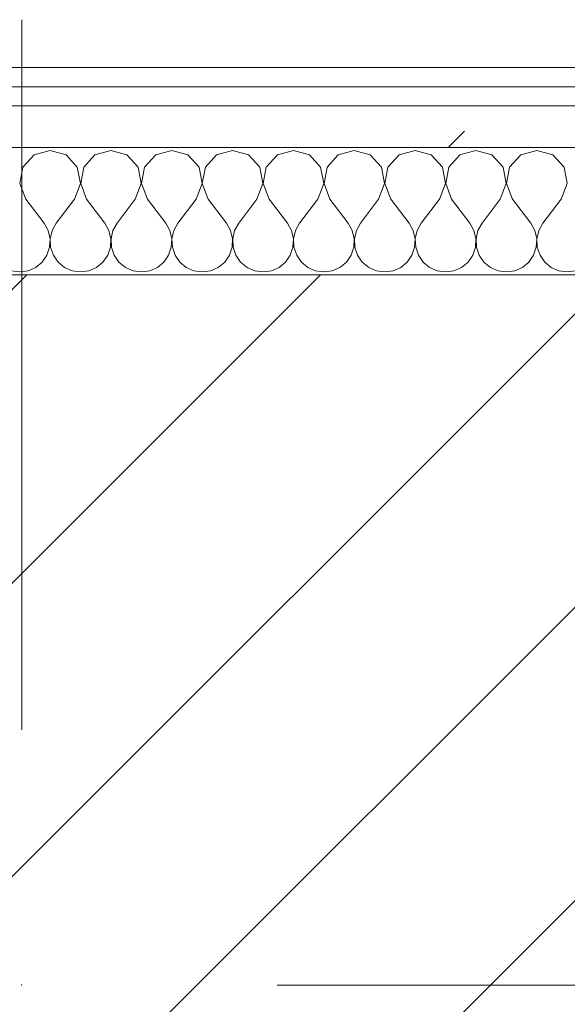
# Model space of a CAD drawing. Header units: millimetres. Extents: x -40968 to 11883, y -18816 to 4378.
# Tile 40 of 209: x -21695 to -21524, y -1423 to -1114. Entities that reach past the tile are written whole.
import ezdxf

# ---------------------------------------------------------------- set-up
doc = ezdxf.new("R2010")
doc.units = ezdxf.units.MM
doc.header["$MEASUREMENT"] = 0
doc.linetypes.add('Wipeout_Contour', pattern=[1000, 0, -1000])
doc.layers.add('10_ESTR_Pilars', color=7, linetype='Continuous')
doc.layers.add('Nuevo_08_E_Envans secs', color=7, linetype='Continuous')
for name, color, linetype, lineweight in [('10_ESTR_Pilars_Pluma_Nº__20', 1, 'Continuous', 5), ('10_ESTR_Pilars_Pluma_Nº__28', 7, 'Continuous', 20), ('10_ESTR_Pilars_Pluma_Nº__42', 8, 'Continuous', 25), ('Nuevo_08_E_Envans secs_Pluma_Nº__1', 7, 'Continuous', 5)]:
    doc.layers.add(name, color=color, linetype=linetype, lineweight=lineweight)
for name, color, linetype, lineweight, true_color in [('Nuevo_08_E_Envans secs_Pluma_Nº__102', 7, 'Continuous', 5, 0xcccccc), ('Nuevo_08_E_Envans secs_Pluma_Nº__171', 171, 'Continuous', 13, 0xaaaaff), ('Nuevo_08_E_Envans secs_Pluma_Nº__177', 7, 'Continuous', 15, 0xf7e046)]:
    doc.layers.add(name, color=color, linetype=linetype, lineweight=lineweight, true_color=true_color)
pattern_1 = [(45, (0, 0), (-183.8478, 183.8478), [195, -65]), (45, (7e-14, 183.85), (-183.8478, 183.8478), [195, -65])]

# ---------------------------------------------------------------- blocks, each defined once
blk = doc.blocks.new('*X229')
at = {"layer": 'Nuevo_08_E_Envans secs_Pluma_Nº__102', "color": 254, "linetype": 'Continuous', "lineweight": 5, "true_color": 0xcccccc}
for p, q in [((-21690.72, -1156.35), (-21694.23, -1160.19)), ((-21685.71, -1154.93), (-21690.72, -1156.35)), ((-21680.71, -1156.35), (-21685.71, -1154.93)), ((-21677.2, -1160.19), (-21680.71, -1156.35)), ((-21671.67, -1156.35), (-21675.19, -1160.19)), ((-21666.67, -1154.93), (-21671.67, -1156.35)), ((-21661.66, -1156.35), (-21666.67, -1154.93)), ((-21658.15, -1160.19), (-21661.66, -1156.35)), ((-21652.63, -1156.35), (-21656.14, -1160.19)), ((-21647.62, -1154.93), (-21652.63, -1156.35)), ((-21642.61, -1156.35), (-21647.62, -1154.93)), ((-21639.1, -1160.19), (-21642.61, -1156.35)), ((-21633.58, -1156.35), (-21637.09, -1160.19)), ((-21628.57, -1154.93), (-21633.58, -1156.35)), ((-21623.56, -1156.35), (-21628.57, -1154.93)), ((-21620.05, -1160.19), (-21623.56, -1156.35)), ((-21614.53, -1156.35), (-21618.04, -1160.19)), ((-21609.52, -1154.93), (-21614.53, -1156.35)), ((-21604.52, -1156.35), (-21609.52, -1154.93)), ((-21601.01, -1160.19), (-21604.52, -1156.35)), ((-21595.48, -1156.35), (-21598.99, -1160.19)), ((-21590.48, -1154.93), (-21595.48, -1156.35)), ((-21585.47, -1156.35), (-21590.48, -1154.93)), ((-21581.96, -1160.19), (-21585.47, -1156.35)), ((-21576.44, -1156.35), (-21579.95, -1160.19)), ((-21571.43, -1154.93), (-21576.44, -1156.35)), ((-21566.42, -1156.35), (-21571.43, -1154.93)), ((-21562.91, -1160.19), (-21566.42, -1156.35)), ((-21557.39, -1156.35), (-21560.9, -1160.19)), ((-21552.38, -1154.93), (-21557.39, -1156.35)), ((-21547.37, -1156.35), (-21552.38, -1154.93)), ((-21543.86, -1160.19), (-21547.37, -1156.35)), ((-21538.34, -1156.35), (-21541.85, -1160.19)), ((-21533.33, -1154.93), (-21538.34, -1156.35)), ((-21528.33, -1156.35), (-21533.33, -1154.93)), ((-21524.81, -1160.19), (-21528.33, -1156.35)), ((-21694.23, -1160.19), (-21695.2, -1165.31)), ((-21676.23, -1165.31), (-21677.2, -1160.19)), ((-21675.19, -1160.19), (-21676.15, -1165.31)), ((-21657.18, -1165.31), (-21658.15, -1160.19)), ((-21656.14, -1160.19), (-21657.1, -1165.31)), ((-21638.13, -1165.31), (-21639.1, -1160.19)), ((-21637.09, -1160.19), (-21638.06, -1165.31)), ((-21619.09, -1165.31), (-21620.05, -1160.19)), ((-21618.04, -1160.19), (-21619.01, -1165.31)), ((-21600.04, -1165.31), (-21601.01, -1160.19)), ((-21598.99, -1160.19), (-21599.96, -1165.31)), ((-21580.99, -1165.31), (-21581.96, -1160.19)), ((-21579.95, -1160.19), (-21580.91, -1165.31)), ((-21561.94, -1165.31), (-21562.91, -1160.19)), ((-21560.9, -1160.19), (-21561.87, -1165.31)), ((-21542.9, -1165.31), (-21543.86, -1160.19)), ((-21541.85, -1160.19), (-21542.82, -1165.31)), ((-21523.85, -1165.31), (-21524.81, -1160.19)), ((-21695.2, -1165.31), (-21693.33, -1170.17)), ((-21678.1, -1170.17), (-21676.23, -1165.31)), ((-21676.15, -1165.31), (-21674.29, -1170.17)), ((-21659.05, -1170.17), (-21657.18, -1165.31)), ((-21657.1, -1165.31), (-21655.24, -1170.17)), ((-21640, -1170.17), (-21638.13, -1165.31)), ((-21638.06, -1165.31), (-21636.19, -1170.17)), ((-21620.95, -1170.17), (-21619.09, -1165.31)), ((-21619.01, -1165.31), (-21617.14, -1170.17)), ((-21601.9, -1170.17), (-21600.04, -1165.31)), ((-21599.96, -1165.31), (-21598.1, -1170.17)), ((-21582.86, -1170.17), (-21580.99, -1165.31)), ((-21580.91, -1165.31), (-21579.05, -1170.17)), ((-21563.81, -1170.17), (-21561.94, -1165.31)), ((-21561.87, -1165.31), (-21560, -1170.17)), ((-21544.76, -1170.17), (-21542.9, -1165.31)), ((-21542.82, -1165.31), (-21540.95, -1170.17)), ((-21525.71, -1170.17), (-21523.85, -1165.31)), ((-21693.33, -1170.17), (-21687.62, -1177.79)), ((-21678.1, -1170.17), (-21683.81, -1177.79)), ((-21674.29, -1170.17), (-21668.57, -1177.79)), ((-21659.05, -1170.17), (-21664.76, -1177.79)), ((-21655.24, -1170.17), (-21649.52, -1177.79)), ((-21640, -1170.17), (-21645.71, -1177.79)), ((-21636.19, -1170.17), (-21630.48, -1177.79)), ((-21620.95, -1170.17), (-21626.67, -1177.79)), ((-21617.14, -1170.17), (-21611.43, -1177.79)), ((-21601.9, -1170.17), (-21607.62, -1177.79)), ((-21598.1, -1170.17), (-21592.38, -1177.79)), ((-21582.86, -1170.17), (-21588.57, -1177.79)), ((-21579.05, -1170.17), (-21573.33, -1177.79)), ((-21563.81, -1170.17), (-21569.52, -1177.79)), ((-21560, -1170.17), (-21554.29, -1177.79)), ((-21544.76, -1170.17), (-21550.48, -1177.79)), ((-21540.95, -1170.17), (-21535.24, -1177.79)), ((-21525.71, -1170.17), (-21531.43, -1177.79)), ((-21686.35, -1180.08), (-21687.62, -1177.79)), ((-21683.81, -1177.79), (-21685.08, -1180.08)), ((-21667.3, -1180.08), (-21668.57, -1177.79)), ((-21664.76, -1177.79), (-21666.03, -1180.08)), ((-21648.25, -1180.08), (-21649.52, -1177.79)), ((-21645.71, -1177.79), (-21646.99, -1180.08)), ((-21629.2, -1180.08), (-21630.48, -1177.79)), ((-21626.67, -1177.79), (-21627.94, -1180.08)), ((-21610.16, -1180.08), (-21611.43, -1177.79)), ((-21607.62, -1177.79), (-21608.89, -1180.08)), ((-21591.11, -1180.08), (-21592.38, -1177.79)), ((-21588.57, -1177.79), (-21589.84, -1180.08)), ((-21572.06, -1180.08), (-21573.33, -1177.79)), ((-21569.52, -1177.79), (-21570.8, -1180.08)), ((-21553.01, -1180.08), (-21554.29, -1177.79)), ((-21550.48, -1177.79), (-21551.75, -1180.08)), ((-21533.97, -1180.08), (-21535.24, -1177.79)), ((-21531.43, -1177.79), (-21532.7, -1180.08)), ((-21685.75, -1182.64), (-21686.35, -1180.08)), ((-21685.08, -1180.08), (-21685.68, -1182.64)), ((-21666.71, -1182.64), (-21667.3, -1180.08)), ((-21666.03, -1180.08), (-21666.63, -1182.64)), ((-21647.66, -1182.64), (-21648.25, -1180.08)), ((-21646.99, -1180.08), (-21647.58, -1182.64)), ((-21628.61, -1182.64), (-21629.2, -1180.08)), ((-21627.94, -1180.08), (-21628.53, -1182.64)), ((-21609.56, -1182.64), (-21610.16, -1180.08)), ((-21608.89, -1180.08), (-21609.49, -1182.64)), ((-21590.51, -1182.64), (-21591.11, -1180.08)), ((-21589.84, -1180.08), (-21590.44, -1182.64)), ((-21571.47, -1182.64), (-21572.06, -1180.08)), ((-21570.8, -1180.08), (-21571.39, -1182.64)), ((-21552.42, -1182.64), (-21553.01, -1180.08)), ((-21551.75, -1180.08), (-21552.34, -1182.64)), ((-21533.37, -1182.64), (-21533.97, -1180.08)), ((-21532.7, -1180.08), (-21533.29, -1182.64)), ((-21685.88, -1185.27), (-21685.75, -1182.64)), ((-21685.68, -1182.64), (-21685.55, -1185.27)), ((-21666.83, -1185.27), (-21666.71, -1182.64)), ((-21666.63, -1182.64), (-21666.5, -1185.27)), ((-21647.78, -1185.27), (-21647.66, -1182.64)), ((-21647.58, -1182.64), (-21647.45, -1185.27)), ((-21628.74, -1185.27), (-21628.61, -1182.64)), ((-21628.53, -1182.64), (-21628.41, -1185.27)), ((-21609.69, -1185.27), (-21609.56, -1182.64)), ((-21609.49, -1182.64), (-21609.36, -1185.27)), ((-21590.64, -1185.27), (-21590.51, -1182.64)), ((-21590.44, -1182.64), (-21590.31, -1185.27)), ((-21571.59, -1185.27), (-21571.47, -1182.64)), ((-21571.39, -1182.64), (-21571.26, -1185.27)), ((-21552.55, -1185.27), (-21552.42, -1182.64)), ((-21552.34, -1182.64), (-21552.22, -1185.27)), ((-21533.5, -1185.27), (-21533.37, -1182.64)), ((-21533.29, -1182.64), (-21533.17, -1185.27)), ((-21688.21, -1189.92), (-21686.72, -1187.76)), ((-21686.72, -1187.76), (-21685.88, -1185.27)), ((-21685.55, -1185.27), (-21684.71, -1187.76)), ((-21684.71, -1187.76), (-21683.22, -1189.92)), ((-21669.16, -1189.92), (-21667.67, -1187.76)), ((-21667.67, -1187.76), (-21666.83, -1185.27)), ((-21666.5, -1185.27), (-21665.66, -1187.76)), ((-21665.66, -1187.76), (-21664.17, -1189.92)), ((-21650.11, -1189.92), (-21648.62, -1187.76)), ((-21648.62, -1187.76), (-21647.78, -1185.27)), ((-21647.45, -1185.27), (-21646.61, -1187.76)), ((-21646.61, -1187.76), (-21645.13, -1189.92)), ((-21631.06, -1189.92), (-21629.58, -1187.76)), ((-21629.58, -1187.76), (-21628.74, -1185.27)), ((-21628.41, -1185.27), (-21627.57, -1187.76)), ((-21627.57, -1187.76), (-21626.08, -1189.92)), ((-21612.02, -1189.92), (-21610.53, -1187.76)), ((-21610.53, -1187.76), (-21609.69, -1185.27)), ((-21609.36, -1185.27), (-21608.52, -1187.76)), ((-21608.52, -1187.76), (-21607.03, -1189.92)), ((-21592.97, -1189.92), (-21591.48, -1187.76)), ((-21591.48, -1187.76), (-21590.64, -1185.27)), ((-21590.31, -1185.27), (-21589.47, -1187.76)), ((-21589.47, -1187.76), (-21587.98, -1189.92)), ((-21573.92, -1189.92), (-21572.43, -1187.76)), ((-21572.43, -1187.76), (-21571.59, -1185.27)), ((-21571.26, -1185.27), (-21570.42, -1187.76)), ((-21570.42, -1187.76), (-21568.94, -1189.92)), ((-21554.87, -1189.92), (-21553.39, -1187.76)), ((-21553.39, -1187.76), (-21552.55, -1185.27)), ((-21552.22, -1185.27), (-21551.38, -1187.76)), ((-21551.38, -1187.76), (-21549.89, -1189.92)), ((-21535.83, -1189.92), (-21534.34, -1187.76)), ((-21534.34, -1187.76), (-21533.5, -1185.27)), ((-21533.17, -1185.27), (-21532.33, -1187.76)), ((-21532.33, -1187.76), (-21530.84, -1189.92)), ((-21690.23, -1191.6), (-21688.21, -1189.92)), ((-21683.22, -1189.92), (-21681.2, -1191.6)), ((-21671.18, -1191.6), (-21669.16, -1189.92)), ((-21664.17, -1189.92), (-21662.15, -1191.6)), ((-21652.14, -1191.6), (-21650.11, -1189.92)), ((-21645.13, -1189.92), (-21643.1, -1191.6)), ((-21633.09, -1191.6), (-21631.06, -1189.92)), ((-21626.08, -1189.92), (-21624.05, -1191.6)), ((-21614.04, -1191.6), (-21612.02, -1189.92)), ((-21607.03, -1189.92), (-21605.01, -1191.6)), ((-21594.99, -1191.6), (-21592.97, -1189.92)), ((-21587.98, -1189.92), (-21585.96, -1191.6)), ((-21575.95, -1191.6), (-21573.92, -1189.92)), ((-21568.94, -1189.92), (-21566.91, -1191.6)), ((-21556.9, -1191.6), (-21554.87, -1189.92)), ((-21549.89, -1189.92), (-21547.86, -1191.6)), ((-21537.85, -1191.6), (-21535.83, -1189.92)), ((-21530.84, -1189.92), (-21528.82, -1191.6)), ((-21697.84, -1192.66), (-21695.24, -1193.02)), ((-21695.24, -1193.02), (-21692.64, -1192.66)), ((-21692.64, -1192.66), (-21690.23, -1191.6)), ((-21681.2, -1191.6), (-21678.79, -1192.66)), ((-21678.79, -1192.66), (-21676.19, -1193.02)), ((-21676.19, -1193.02), (-21673.59, -1192.66)), ((-21673.59, -1192.66), (-21671.18, -1191.6)), ((-21662.15, -1191.6), (-21659.75, -1192.66)), ((-21659.75, -1192.66), (-21657.14, -1193.02)), ((-21657.14, -1193.02), (-21654.54, -1192.66)), ((-21654.54, -1192.66), (-21652.14, -1191.6)), ((-21643.1, -1191.6), (-21640.7, -1192.66)), ((-21640.7, -1192.66), (-21638.1, -1193.02)), ((-21638.1, -1193.02), (-21635.49, -1192.66)), ((-21635.49, -1192.66), (-21633.09, -1191.6)), ((-21624.05, -1191.6), (-21621.65, -1192.66)), ((-21621.65, -1192.66), (-21619.05, -1193.02)), ((-21619.05, -1193.02), (-21616.45, -1192.66)), ((-21616.45, -1192.66), (-21614.04, -1191.6)), ((-21605.01, -1191.6), (-21602.6, -1192.66)), ((-21602.6, -1192.66), (-21600, -1193.02)), ((-21600, -1193.02), (-21597.4, -1192.66)), ((-21597.4, -1192.66), (-21594.99, -1191.6)), ((-21585.96, -1191.6), (-21583.55, -1192.66)), ((-21583.55, -1192.66), (-21580.95, -1193.02)), ((-21580.95, -1193.02), (-21578.35, -1192.66)), ((-21578.35, -1192.66), (-21575.95, -1191.6)), ((-21566.91, -1191.6), (-21564.51, -1192.66)), ((-21564.51, -1192.66), (-21561.9, -1193.02)), ((-21561.9, -1193.02), (-21559.3, -1192.66)), ((-21559.3, -1192.66), (-21556.9, -1191.6)), ((-21547.86, -1191.6), (-21545.46, -1192.66)), ((-21545.46, -1192.66), (-21542.86, -1193.02)), ((-21542.86, -1193.02), (-21540.25, -1192.66)), ((-21540.25, -1192.66), (-21537.85, -1191.6)), ((-21528.82, -1191.6), (-21526.41, -1192.66)), ((-21526.41, -1192.66), (-21523.81, -1193.02)), ((-21523.81, -1193.02), (-21521.21, -1192.66))]:
    blk.add_line(p, q, dxfattribs=at)
blk = doc.blocks.new('Muro_90_1', base_point=(-20233.93, -1193.98))
at = {"color": 254, "linetype": 'Wipeout_Contour', "lineweight": 0, "ltscale": 86513.737601}
blk.add_wipeout([(-20233.93, -1128.98), (-22963.42, -1128.98), (-22963.42, -1134.98), (-20233.93, -1134.98)], dxfattribs=at).dxf.layer = 'Nuevo_08_E_Envans secs'
at = {"color": 254, "linetype": 'Wipeout_Contour', "lineweight": 0, "ltscale": 86517.020667}
blk.add_wipeout([(-20233.93, -1140.98), (-22963.42, -1140.98), (-22963.42, -1153.98), (-20233.93, -1153.98)], dxfattribs=at).dxf.layer = 'Nuevo_08_E_Envans secs'
at = {"layer": 'Nuevo_08_E_Envans secs_Pluma_Nº__171', "linetype": 'Continuous', "lineweight": 13, "true_color": 0xaaaaff}
h = blk.add_hatch(dxfattribs=at)
h.set_pattern_fill('Panellat_HPL_0001', color=161, style=0, pattern_type=2)
h.set_pattern_definition(pattern_1)
h.paths.add_polyline_path([(-20233.93, -1128.98), (-22963.42, -1128.98), (-22963.42, -1134.98), (-20233.93, -1134.98)])
at = {"layer": 'Nuevo_08_E_Envans secs_Pluma_Nº__177', "linetype": 'Continuous', "lineweight": 15, "true_color": 0xf7e046}
h = blk.add_hatch(dxfattribs=at)
h.set_pattern_fill('Panellat_HPL_0001', color=53, style=0, pattern_type=2)
h.set_pattern_definition(pattern_1)
h.paths.add_polyline_path([(-20233.93, -1140.98), (-22963.42, -1140.98), (-22963.42, -1153.98), (-20233.93, -1153.98)])
at = {"layer": 'Nuevo_08_E_Envans secs_Pluma_Nº__1', "color": 7, "linetype": 'Continuous', "lineweight": 5}
for p, q in [((-20233.93, -1134.98), (-22963.42, -1134.98)), ((-20233.93, -1140.98), (-22963.42, -1140.98)), ((-20233.93, -1153.98), (-22963.42, -1153.98))]:
    blk.add_line(p, q, dxfattribs=at)
at = {"layer": 'Nuevo_08_E_Envans secs_Pluma_Nº__1', "color": 7, "linetype": 'Continuous', "lineweight": 5, "flags": 128}
blk.add_lwpolyline([(-20233.93, -1128.98), (-22963.42, -1128.98)], dxfattribs=at)
at = {"layer": 'Nuevo_08_E_Envans secs', "color": 7, "lineweight": 20}
blk.add_blockref('*X229', (0, 0), dxfattribs=at)
blk = doc.blocks.new('*X479')
at = {"layer": 'Nuevo_08_E_Envans secs_Pluma_Nº__102', "color": 254, "linetype": 'Continuous', "lineweight": 5, "true_color": 0xcccccc}
for p, q in [((-21690.72, -1156.35), (-21694.23, -1160.19)), ((-21685.71, -1154.93), (-21690.72, -1156.35)), ((-21680.71, -1156.35), (-21685.71, -1154.93)), ((-21677.2, -1160.19), (-21680.71, -1156.35)), ((-21671.67, -1156.35), (-21675.19, -1160.19)), ((-21666.67, -1154.93), (-21671.67, -1156.35)), ((-21661.66, -1156.35), (-21666.67, -1154.93)), ((-21658.15, -1160.19), (-21661.66, -1156.35)), ((-21652.63, -1156.35), (-21656.14, -1160.19)), ((-21647.62, -1154.93), (-21652.63, -1156.35)), ((-21642.61, -1156.35), (-21647.62, -1154.93)), ((-21639.1, -1160.19), (-21642.61, -1156.35)), ((-21633.58, -1156.35), (-21637.09, -1160.19)), ((-21628.57, -1154.93), (-21633.58, -1156.35)), ((-21623.56, -1156.35), (-21628.57, -1154.93)), ((-21620.05, -1160.19), (-21623.56, -1156.35)), ((-21614.53, -1156.35), (-21618.04, -1160.19)), ((-21609.52, -1154.93), (-21614.53, -1156.35)), ((-21604.52, -1156.35), (-21609.52, -1154.93)), ((-21601.01, -1160.19), (-21604.52, -1156.35)), ((-21595.48, -1156.35), (-21598.99, -1160.19)), ((-21590.48, -1154.93), (-21595.48, -1156.35)), ((-21585.47, -1156.35), (-21590.48, -1154.93)), ((-21581.96, -1160.19), (-21585.47, -1156.35)), ((-21576.44, -1156.35), (-21579.95, -1160.19)), ((-21571.43, -1154.93), (-21576.44, -1156.35)), ((-21566.42, -1156.35), (-21571.43, -1154.93)), ((-21562.91, -1160.19), (-21566.42, -1156.35)), ((-21557.39, -1156.35), (-21560.9, -1160.19)), ((-21552.38, -1154.93), (-21557.39, -1156.35)), ((-21547.37, -1156.35), (-21552.38, -1154.93)), ((-21543.86, -1160.19), (-21547.37, -1156.35)), ((-21538.34, -1156.35), (-21541.85, -1160.19)), ((-21533.33, -1154.93), (-21538.34, -1156.35)), ((-21528.33, -1156.35), (-21533.33, -1154.93)), ((-21524.81, -1160.19), (-21528.33, -1156.35)), ((-21694.23, -1160.19), (-21695.2, -1165.31)), ((-21676.23, -1165.31), (-21677.2, -1160.19)), ((-21675.19, -1160.19), (-21676.15, -1165.31)), ((-21657.18, -1165.31), (-21658.15, -1160.19)), ((-21656.14, -1160.19), (-21657.1, -1165.31)), ((-21638.13, -1165.31), (-21639.1, -1160.19)), ((-21637.09, -1160.19), (-21638.06, -1165.31)), ((-21619.09, -1165.31), (-21620.05, -1160.19)), ((-21618.04, -1160.19), (-21619.01, -1165.31)), ((-21600.04, -1165.31), (-21601.01, -1160.19)), ((-21598.99, -1160.19), (-21599.96, -1165.31)), ((-21580.99, -1165.31), (-21581.96, -1160.19)), ((-21579.95, -1160.19), (-21580.91, -1165.31)), ((-21561.94, -1165.31), (-21562.91, -1160.19)), ((-21560.9, -1160.19), (-21561.87, -1165.31)), ((-21542.9, -1165.31), (-21543.86, -1160.19)), ((-21541.85, -1160.19), (-21542.82, -1165.31)), ((-21523.85, -1165.31), (-21524.81, -1160.19)), ((-21695.2, -1165.31), (-21693.33, -1170.17)), ((-21678.1, -1170.17), (-21676.23, -1165.31)), ((-21676.15, -1165.31), (-21674.29, -1170.17)), ((-21659.05, -1170.17), (-21657.18, -1165.31)), ((-21657.1, -1165.31), (-21655.24, -1170.17)), ((-21640, -1170.17), (-21638.13, -1165.31)), ((-21638.06, -1165.31), (-21636.19, -1170.17)), ((-21620.95, -1170.17), (-21619.09, -1165.31)), ((-21619.01, -1165.31), (-21617.14, -1170.17)), ((-21601.9, -1170.17), (-21600.04, -1165.31)), ((-21599.96, -1165.31), (-21598.1, -1170.17)), ((-21582.86, -1170.17), (-21580.99, -1165.31)), ((-21580.91, -1165.31), (-21579.05, -1170.17)), ((-21563.81, -1170.17), (-21561.94, -1165.31)), ((-21561.87, -1165.31), (-21560, -1170.17)), ((-21544.76, -1170.17), (-21542.9, -1165.31)), ((-21542.82, -1165.31), (-21540.95, -1170.17)), ((-21525.71, -1170.17), (-21523.85, -1165.31)), ((-21693.33, -1170.17), (-21687.62, -1177.79)), ((-21678.1, -1170.17), (-21683.81, -1177.79)), ((-21674.29, -1170.17), (-21668.57, -1177.79)), ((-21659.05, -1170.17), (-21664.76, -1177.79)), ((-21655.24, -1170.17), (-21649.52, -1177.79)), ((-21640, -1170.17), (-21645.71, -1177.79)), ((-21636.19, -1170.17), (-21630.48, -1177.79)), ((-21620.95, -1170.17), (-21626.67, -1177.79)), ((-21617.14, -1170.17), (-21611.43, -1177.79)), ((-21601.9, -1170.17), (-21607.62, -1177.79)), ((-21598.1, -1170.17), (-21592.38, -1177.79)), ((-21582.86, -1170.17), (-21588.57, -1177.79)), ((-21579.05, -1170.17), (-21573.33, -1177.79)), ((-21563.81, -1170.17), (-21569.52, -1177.79)), ((-21560, -1170.17), (-21554.29, -1177.79)), ((-21544.76, -1170.17), (-21550.48, -1177.79)), ((-21540.95, -1170.17), (-21535.24, -1177.79)), ((-21525.71, -1170.17), (-21531.43, -1177.79)), ((-21686.35, -1180.08), (-21687.62, -1177.79)), ((-21683.81, -1177.79), (-21685.08, -1180.08)), ((-21667.3, -1180.08), (-21668.57, -1177.79)), ((-21664.76, -1177.79), (-21666.03, -1180.08)), ((-21648.25, -1180.08), (-21649.52, -1177.79)), ((-21645.71, -1177.79), (-21646.99, -1180.08)), ((-21629.2, -1180.08), (-21630.48, -1177.79)), ((-21626.67, -1177.79), (-21627.94, -1180.08)), ((-21610.16, -1180.08), (-21611.43, -1177.79)), ((-21607.62, -1177.79), (-21608.89, -1180.08)), ((-21591.11, -1180.08), (-21592.38, -1177.79)), ((-21588.57, -1177.79), (-21589.84, -1180.08)), ((-21572.06, -1180.08), (-21573.33, -1177.79)), ((-21569.52, -1177.79), (-21570.8, -1180.08)), ((-21553.01, -1180.08), (-21554.29, -1177.79)), ((-21550.48, -1177.79), (-21551.75, -1180.08)), ((-21533.97, -1180.08), (-21535.24, -1177.79)), ((-21531.43, -1177.79), (-21532.7, -1180.08)), ((-21685.75, -1182.64), (-21686.35, -1180.08)), ((-21685.08, -1180.08), (-21685.68, -1182.64)), ((-21666.71, -1182.64), (-21667.3, -1180.08)), ((-21666.03, -1180.08), (-21666.63, -1182.64)), ((-21647.66, -1182.64), (-21648.25, -1180.08)), ((-21646.99, -1180.08), (-21647.58, -1182.64)), ((-21628.61, -1182.64), (-21629.2, -1180.08)), ((-21627.94, -1180.08), (-21628.53, -1182.64)), ((-21609.56, -1182.64), (-21610.16, -1180.08)), ((-21608.89, -1180.08), (-21609.49, -1182.64)), ((-21590.51, -1182.64), (-21591.11, -1180.08)), ((-21589.84, -1180.08), (-21590.44, -1182.64)), ((-21571.47, -1182.64), (-21572.06, -1180.08)), ((-21570.8, -1180.08), (-21571.39, -1182.64)), ((-21552.42, -1182.64), (-21553.01, -1180.08)), ((-21551.75, -1180.08), (-21552.34, -1182.64)), ((-21533.37, -1182.64), (-21533.97, -1180.08)), ((-21532.7, -1180.08), (-21533.29, -1182.64)), ((-21685.88, -1185.27), (-21685.75, -1182.64)), ((-21685.68, -1182.64), (-21685.55, -1185.27)), ((-21666.83, -1185.27), (-21666.71, -1182.64)), ((-21666.63, -1182.64), (-21666.5, -1185.27)), ((-21647.78, -1185.27), (-21647.66, -1182.64)), ((-21647.58, -1182.64), (-21647.45, -1185.27)), ((-21628.74, -1185.27), (-21628.61, -1182.64)), ((-21628.53, -1182.64), (-21628.41, -1185.27)), ((-21609.69, -1185.27), (-21609.56, -1182.64)), ((-21609.49, -1182.64), (-21609.36, -1185.27)), ((-21590.64, -1185.27), (-21590.51, -1182.64)), ((-21590.44, -1182.64), (-21590.31, -1185.27)), ((-21571.59, -1185.27), (-21571.47, -1182.64)), ((-21571.39, -1182.64), (-21571.26, -1185.27)), ((-21552.55, -1185.27), (-21552.42, -1182.64)), ((-21552.34, -1182.64), (-21552.22, -1185.27)), ((-21533.5, -1185.27), (-21533.37, -1182.64)), ((-21533.29, -1182.64), (-21533.17, -1185.27)), ((-21688.21, -1189.92), (-21686.72, -1187.76)), ((-21686.72, -1187.76), (-21685.88, -1185.27)), ((-21685.55, -1185.27), (-21684.71, -1187.76)), ((-21684.71, -1187.76), (-21683.22, -1189.92)), ((-21669.16, -1189.92), (-21667.67, -1187.76)), ((-21667.67, -1187.76), (-21666.83, -1185.27)), ((-21666.5, -1185.27), (-21665.66, -1187.76)), ((-21665.66, -1187.76), (-21664.17, -1189.92)), ((-21650.11, -1189.92), (-21648.62, -1187.76)), ((-21648.62, -1187.76), (-21647.78, -1185.27)), ((-21647.45, -1185.27), (-21646.61, -1187.76)), ((-21646.61, -1187.76), (-21645.13, -1189.92)), ((-21631.06, -1189.92), (-21629.58, -1187.76)), ((-21629.58, -1187.76), (-21628.74, -1185.27)), ((-21628.41, -1185.27), (-21627.57, -1187.76)), ((-21627.57, -1187.76), (-21626.08, -1189.92)), ((-21612.02, -1189.92), (-21610.53, -1187.76)), ((-21610.53, -1187.76), (-21609.69, -1185.27)), ((-21609.36, -1185.27), (-21608.52, -1187.76)), ((-21608.52, -1187.76), (-21607.03, -1189.92)), ((-21592.97, -1189.92), (-21591.48, -1187.76)), ((-21591.48, -1187.76), (-21590.64, -1185.27)), ((-21590.31, -1185.27), (-21589.47, -1187.76)), ((-21589.47, -1187.76), (-21587.98, -1189.92)), ((-21573.92, -1189.92), (-21572.43, -1187.76)), ((-21572.43, -1187.76), (-21571.59, -1185.27)), ((-21571.26, -1185.27), (-21570.42, -1187.76)), ((-21570.42, -1187.76), (-21568.94, -1189.92)), ((-21554.87, -1189.92), (-21553.39, -1187.76)), ((-21553.39, -1187.76), (-21552.55, -1185.27)), ((-21552.22, -1185.27), (-21551.38, -1187.76)), ((-21551.38, -1187.76), (-21549.89, -1189.92)), ((-21535.83, -1189.92), (-21534.34, -1187.76)), ((-21534.34, -1187.76), (-21533.5, -1185.27)), ((-21533.17, -1185.27), (-21532.33, -1187.76)), ((-21532.33, -1187.76), (-21530.84, -1189.92)), ((-21690.23, -1191.6), (-21688.21, -1189.92)), ((-21683.22, -1189.92), (-21681.2, -1191.6)), ((-21671.18, -1191.6), (-21669.16, -1189.92)), ((-21664.17, -1189.92), (-21662.15, -1191.6)), ((-21652.14, -1191.6), (-21650.11, -1189.92)), ((-21645.13, -1189.92), (-21643.1, -1191.6)), ((-21633.09, -1191.6), (-21631.06, -1189.92)), ((-21626.08, -1189.92), (-21624.05, -1191.6)), ((-21614.04, -1191.6), (-21612.02, -1189.92)), ((-21607.03, -1189.92), (-21605.01, -1191.6)), ((-21594.99, -1191.6), (-21592.97, -1189.92)), ((-21587.98, -1189.92), (-21585.96, -1191.6)), ((-21575.95, -1191.6), (-21573.92, -1189.92)), ((-21568.94, -1189.92), (-21566.91, -1191.6)), ((-21556.9, -1191.6), (-21554.87, -1189.92)), ((-21549.89, -1189.92), (-21547.86, -1191.6)), ((-21537.85, -1191.6), (-21535.83, -1189.92)), ((-21530.84, -1189.92), (-21528.82, -1191.6)), ((-21695.24, -1193.02), (-21692.64, -1192.66)), ((-21692.64, -1192.66), (-21690.23, -1191.6)), ((-21681.2, -1191.6), (-21678.79, -1192.66)), ((-21678.79, -1192.66), (-21676.19, -1193.02)), ((-21676.19, -1193.02), (-21673.59, -1192.66)), ((-21673.59, -1192.66), (-21671.18, -1191.6)), ((-21662.15, -1191.6), (-21659.75, -1192.66)), ((-21659.75, -1192.66), (-21657.14, -1193.02)), ((-21657.14, -1193.02), (-21654.54, -1192.66)), ((-21654.54, -1192.66), (-21652.14, -1191.6)), ((-21643.1, -1191.6), (-21640.7, -1192.66)), ((-21640.7, -1192.66), (-21638.1, -1193.02)), ((-21638.1, -1193.02), (-21635.49, -1192.66)), ((-21635.49, -1192.66), (-21633.09, -1191.6)), ((-21624.05, -1191.6), (-21621.65, -1192.66)), ((-21621.65, -1192.66), (-21619.05, -1193.02)), ((-21619.05, -1193.02), (-21616.45, -1192.66)), ((-21616.45, -1192.66), (-21614.04, -1191.6)), ((-21605.01, -1191.6), (-21602.6, -1192.66)), ((-21602.6, -1192.66), (-21600, -1193.02)), ((-21600, -1193.02), (-21597.4, -1192.66)), ((-21597.4, -1192.66), (-21594.99, -1191.6)), ((-21585.96, -1191.6), (-21583.55, -1192.66)), ((-21583.55, -1192.66), (-21580.95, -1193.02)), ((-21580.95, -1193.02), (-21578.35, -1192.66)), ((-21578.35, -1192.66), (-21575.95, -1191.6)), ((-21566.91, -1191.6), (-21564.51, -1192.66)), ((-21564.51, -1192.66), (-21561.9, -1193.02)), ((-21561.9, -1193.02), (-21559.3, -1192.66)), ((-21559.3, -1192.66), (-21556.9, -1191.6)), ((-21547.86, -1191.6), (-21545.46, -1192.66)), ((-21545.46, -1192.66), (-21542.86, -1193.02)), ((-21542.86, -1193.02), (-21540.25, -1192.66)), ((-21540.25, -1192.66), (-21537.85, -1191.6)), ((-21528.82, -1191.6), (-21526.41, -1192.66)), ((-21526.41, -1192.66), (-21523.81, -1193.02)), ((-21523.81, -1193.02), (-21521.21, -1192.66))]:
    blk.add_line(p, q, dxfattribs=at)
blk = doc.blocks.new('Muro_148_1', base_point=(-24166.43, -1128.98))
at = {"color": 254, "linetype": 'Wipeout_Contour', "lineweight": 0, "ltscale": 86513.737601}
blk.add_wipeout([(-22963.42, -1134.98), (-20233.93, -1134.98), (-20233.93, -1128.98), (-22963.42, -1128.98)], dxfattribs=at).dxf.layer = 'Nuevo_08_E_Envans secs'
at = {"color": 254, "linetype": 'Wipeout_Contour', "lineweight": 0, "ltscale": 86540.990748}
blk.add_wipeout([(-22975.42, -1153.98), (-20233.93, -1153.98), (-20233.93, -1140.98), (-22975.42, -1140.98)], dxfattribs=at).dxf.layer = 'Nuevo_08_E_Envans secs'
at = {"layer": 'Nuevo_08_E_Envans secs_Pluma_Nº__171', "linetype": 'Continuous', "lineweight": 13, "true_color": 0xaaaaff}
h = blk.add_hatch(dxfattribs=at)
h.set_pattern_fill('Panellat_HPL_0001', color=161, style=0, pattern_type=2)
h.set_pattern_definition(pattern_1)
h.paths.add_polyline_path([(-22963.42, -1134.98), (-20233.93, -1134.98), (-20233.93, -1128.98), (-22963.42, -1128.98)])
at = {"layer": 'Nuevo_08_E_Envans secs_Pluma_Nº__177', "linetype": 'Continuous', "lineweight": 15, "true_color": 0xf7e046}
h = blk.add_hatch(dxfattribs=at)
h.set_pattern_fill('Panellat_HPL_0001', color=53, style=0, pattern_type=2)
h.set_pattern_definition(pattern_1)
h.paths.add_polyline_path([(-22975.42, -1153.98), (-20233.93, -1153.98), (-20233.93, -1140.98), (-22975.42, -1140.98)])
at = {"layer": 'Nuevo_08_E_Envans secs_Pluma_Nº__1', "color": 7, "linetype": 'Continuous', "lineweight": 5}
for p, q in [((-20233.93, -1134.98), (-22969.42, -1134.98)), ((-20233.93, -1140.98), (-22975.42, -1140.98)), ((-20233.93, -1153.98), (-22988.42, -1153.98))]:
    blk.add_line(p, q, dxfattribs=at)
at = {"layer": 'Nuevo_08_E_Envans secs_Pluma_Nº__1', "color": 7, "linetype": 'Continuous', "lineweight": 5, "flags": 128}
blk.add_lwpolyline([(-20233.93, -1128.98), (-22963.42, -1128.98)], dxfattribs=at)
at = {"layer": 'Nuevo_08_E_Envans secs', "color": 7, "lineweight": 20}
blk.add_blockref('*X479', (0, 0), dxfattribs=at)
blk = doc.blocks.new('Pilar_1_1', base_point=(-21694.62, -1416.48))
at = {"color": 254, "linetype": 'Wipeout_Contour', "lineweight": 0, "ltscale": 86967.798109}
blk.add_wipeout([(-21871.11, -1638.98), (-21518.13, -1638.98), (-21518.13, -1193.97), (-21871.11, -1193.97)], dxfattribs=at).dxf.layer = '10_ESTR_Pilars'
at = {"layer": '10_ESTR_Pilars_Pluma_Nº__42', "linetype": 'Continuous', "lineweight": 25}
h = blk.add_hatch(dxfattribs=at)
h.set_pattern_fill('00_GCT_trama_45º_e1_400__05', color=8, style=0, pattern_type=2)
h.set_pattern_definition([(45, (0, 0), (-45.96194, 45.96194), [])])
h.paths.add_polyline_path([(-21871.11, -1638.98), (-21518.13, -1638.98), (-21518.13, -1193.97), (-21871.11, -1193.97)])
at = {"layer": '10_ESTR_Pilars_Pluma_Nº__20', "color": 1, "linetype": 'Continuous', "lineweight": 5}
for p, q in [((-21694.62, -1336.48), (-21694.62, -1113.97)), ((-21614.62, -1416.48), (-21438.13, -1416.48))]:
    blk.add_line(p, q, dxfattribs=at)
blk.add_point((-21694.62, -1416.48), dxfattribs=at)
at = {"layer": '10_ESTR_Pilars_Pluma_Nº__28', "color": 7, "linetype": 'Continuous', "lineweight": 20, "flags": 128}
blk.add_lwpolyline([(-21871.11, -1638.98), (-21518.13, -1638.98), (-21518.13, -1193.97), (-21871.11, -1193.97)], close=True, dxfattribs=at)

msp = doc.modelspace()

# ---------------------------------------------------------------- block references
at = {"layer": 'Nuevo_08_E_Envans secs', "color": 7, "lineweight": 20}
msp.add_blockref('Muro_90_1', (-20233.93, -1193.98), dxfattribs=at)

# ---------------------------------------------------------------- next in the draw order: block references
msp.add_blockref('Muro_148_1', (-24166.43, -1128.98), dxfattribs=at)

# ---------------------------------------------------------------- next in the draw order: block references
at = {"layer": '10_ESTR_Pilars', "color": 7, "lineweight": 20}
msp.add_blockref('Pilar_1_1', (-21694.62, -1416.48), dxfattribs=at)

doc.saveas('drawing.dxf')
